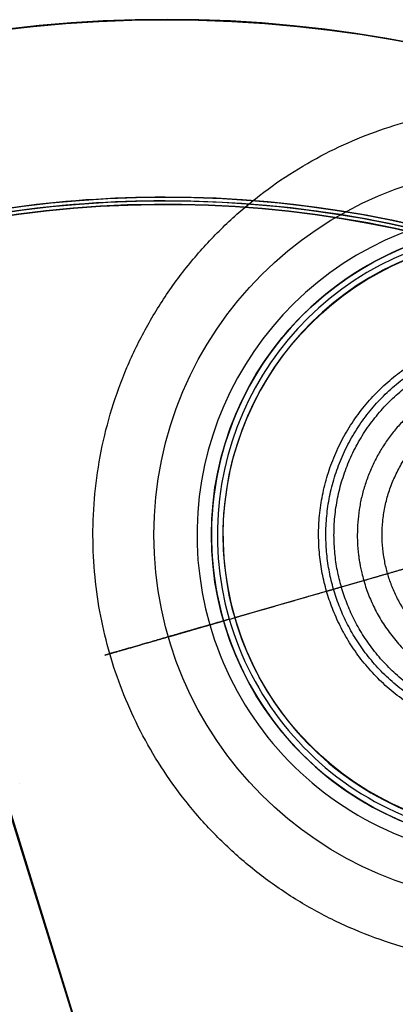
# Model space of a CAD drawing. Header units: millimetres. Extents: x -1033 to -333, y -38 to 662.
# Tile 253 of 256: x -722 to -620, y 395 to 662. Entities that reach past the tile are written whole.
import ezdxf

# ---------------------------------------------------------------- set-up
doc = ezdxf.new("R2010")
doc.units = ezdxf.units.MM
doc.header["$MEASUREMENT"] = 0
doc.layers.add('Výchozí', color=7, linetype='Continuous', true_color=0x000000)

msp = doc.modelspace()

# ---------------------------------------------------------------- linework, layer by layer
at = {"layer": 'Výchozí', "color": 9, "true_color": 0xbfbfbf}
for p, q in [((-682.63, 661.72, -122), (-682.63, 661.72, -123)), ((-684.11, 316.49, -123), (-786.21, 646.04, -123)), ((-682.65, 613.69, -122), (-682.65, 613.69, -73)), ((-682.65, 612.69, -122), (-682.65, 612.69, -73)), ((-682.65, 611.69, -122), (-682.65, 611.69, -119)), ((-682.65, 611.58, -73), (-682.65, 611.58, -76)), ((-770.4, 595.4, -119), (-684.03, 316.51, -119)), ((-663.83, 499.9, -1137.91), (-508.47, 544.73, -1137.91)), ((-670.13, 522.31, -827.55), (-670.13, 522.31, -821.83)), ((-634.97, 508.23, -631), (-628.92, 509.97, -631)), ((-722.03, 454.99, -97.5), (-722.03, 454.99, -76)), ((-722.03, 454.99, -73), (-722.03, 454.99, -48.5)), ((-725.65, 450.19, -73), (-639.85, 173.13, -73)), ((-725.65, 450.19, -76), (-639.85, 173.13, -76))]:
    msp.add_line(p, q, dxfattribs=at)
for centre, radius in [((-682.63, 311.72, -122.5), 350), ((-586.15, 522.31, -1109.56), 99.56), ((-586.15, 522.31, -1066.49), 99.56), ((-586.15, 522.31, -1023.42), 99.56), ((-586.15, 522.31, -980.35), 99.56), ((-586.15, 522.31, -937.29), 99.56), ((-586.15, 522.31, -894.22), 99.56), ((-586.15, 522.31, -851.15), 99.56), ((-682.65, 311.69, -97.5), 302), ((-682.65, 311.69, -97.5), 301), ((-586.15, 522.31, -824.69), 83.99), ((-586.15, 522.31, -1137.12), 80.78)]:
    msp.add_circle(centre, radius, dxfattribs=at)
for centre, radius, start, end in [((-682.63, 311.72, -123), 350, 287.2155, 107.2155), ((-682.63, 311.72, -122), 350, 287.2155, 107.2155), ((-682.63, 311.72, -122), 350, 107.2155, 270), ((-682.63, 311.72, -123), 350, 107.2155, 270), ((-682.65, 311.69, -122), 302, 90, 106.3172), ((-682.65, 311.69, -73), 302, 90, 106.3172), ((-682.65, 311.69, -73), 302, 288.2208, 90), ((-682.65, 311.69, -122), 302, 286.3172, 90), ((-682.65, 311.69, -122), 301, 90, 108.8853), ((-682.65, 311.69, -73), 301, 90, 106.3172), ((-682.65, 311.69, -119), 300, 288.1559, 106.2586), ((-682.65, 311.69, -122), 300, 288.1559, 106.2586), ((-682.65, 311.69, -120.5), 300, 288.1559, 106.2586), ((-682.65, 311.69, -76), 299.89, 288.1688, 106.2457), ((-682.65, 311.69, -73), 299.89, 288.1688, 106.2457), ((-682.65, 311.69, -74.5), 299.89, 288.1688, 106.2457), ((-682.65, 311.69, -73), 301, 288.2208, 90), ((-682.65, 311.69, -122), 301, 288.8853, 90), ((-586.15, 522.31, -1088.02), 87.87, 286.0957, 196.0957), ((-586.15, 522.31, -1044.95), 87.87, 286.0957, 196.0957), ((-586.15, 522.31, -1001.89), 87.87, 286.0957, 196.0957), ((-586.15, 522.31, -958.82), 87.87, 286.0957, 196.0957), ((-586.15, 522.31, -915.75), 87.87, 286.0957, 196.0957), ((-586.15, 522.31, -872.69), 87.87, 286.0957, 196.0957), ((-586.15, 522.31, -827.55), 83.99, 90, 196.0957), ((-586.15, 522.31, -821.83), 83.99, 90, 286.0957), ((-586.15, 522.31, -1133.78), 82.38, 286.0957, 196.0957), ((-682.65, 311.69, -122), 302, 106.3172, 286.3172), ((-586.15, 522.31, -1137.91), 80.85, 106.0957, 196.0957), ((-682.65, 311.69, -73), 302, 108.8853, 286.9817), ((-682.65, 311.69, -73), 301, 108.8853, 286.9817), ((-682.65, 311.69, -122), 301, 108.8853, 288.8853), ((-682.65, 311.69, -76), 300, 108.1559, 286.2586), ((-682.65, 311.69, -73), 300, 108.1559, 286.2586), ((-682.65, 311.69, -74.5), 300, 108.1559, 286.2586), ((-682.65, 311.69, -119), 299.89, 108.1688, 286.2457), ((-682.65, 311.69, -122), 299.89, 108.1688, 286.2457), ((-682.65, 311.69, -120.5), 299.89, 108.1688, 286.2457), ((-586.15, 522.31, -827.55), 83.99, 196.0957, 286.0957), ((-586.15, 522.31, -1133.78), 82.38, 196.0957, 286.0957), ((-586.15, 522.31, -1137.91), 80.85, 196.0957, 286.0957), ((-586.15, 522.31, -1088.02), 87.87, 196.0957, 286.0957), ((-586.15, 522.31, -1044.95), 87.87, 196.0957, 286.0957), ((-586.15, 522.31, -1001.89), 87.87, 196.0957, 286.0957), ((-586.15, 522.31, -958.82), 87.87, 196.0957, 286.0957), ((-586.15, 522.31, -915.75), 87.87, 196.0957, 286.0957), ((-586.15, 522.31, -872.69), 87.87, 196.0957, 286.0957)]:
    msp.add_arc(centre, radius, start, end, dxfattribs=at)
at = {"layer": 'Výchozí', "color": 9, "true_color": 0xbfbfbf, "extrusion": (-0.277242, 0.9608, -4.65344e-16)}
msp.add_arc((492.25, -1109.56, 664.34), 25.67, 289.3254, 0, dxfattribs=at)
at = {"layer": 'Výchozí', "color": 9, "true_color": 0xbfbfbf, "extrusion": (-0.277242, 0.9608, 3.37713e-16)}
msp.add_arc((492.25, -851.15, 664.34), 25.67, 0, 66.831, dxfattribs=at)
at = {"layer": 'Výchozí', "color": 9, "true_color": 0xbfbfbf, "extrusion": (-0.277242, 0.9608, -6.6148e-15)}
msp.add_arc((503.4, -1137.12, 664.34), 4.26, 128.5823, 190.7624, dxfattribs=at)
at = {"layer": 'Výchozí', "color": 9, "true_color": 0xbfbfbf, "extrusion": (-0.277242, 0.9608, 2.2216e-16)}
msp.add_arc((492.25, -1109.56, 664.34), 25.67, 0, 57.0052, dxfattribs=at)
at = {"layer": 'Výchozí', "color": 9, "true_color": 0xbfbfbf, "extrusion": (-0.277242, 0.9608, 2.4972e-15)}
msp.add_arc((492.25, -1066.49, 664.34), 25.67, 0, 57.0052, dxfattribs=at)
at = {"layer": 'Výchozí', "color": 9, "true_color": 0xbfbfbf, "extrusion": (-0.277242, 0.9608, -1.51916e-15)}
msp.add_arc((492.25, -1066.49, 664.34), 25.67, 302.9948, 0, dxfattribs=at)
at = {"layer": 'Výchozí', "color": 9, "true_color": 0xbfbfbf, "extrusion": (-0.277242, 0.9608, -1.66118e-15)}
msp.add_arc((492.25, -1023.42, 664.34), 25.67, 0, 57.0052, dxfattribs=at)
at = {"layer": 'Výchozí', "color": 9, "true_color": 0xbfbfbf, "extrusion": (-0.277242, 0.9608, 3.7979e-17)}
msp.add_arc((492.25, -1023.42, 664.34), 25.67, 302.9948, 0, dxfattribs=at)
at = {"layer": 'Výchozí', "color": 9, "true_color": 0xbfbfbf, "extrusion": (-0.277242, 0.9608, -5.09411e-16)}
msp.add_arc((492.25, -980.35, 664.34), 25.67, 0, 57.0052, dxfattribs=at)
at = {"layer": 'Výchozí', "color": 9, "true_color": 0xbfbfbf, "extrusion": (-0.277242, 0.9608, 1.51916e-15)}
msp.add_arc((492.25, -980.35, 664.34), 25.67, 302.9948, 0, dxfattribs=at)
at = {"layer": 'Výchozí', "color": 9, "true_color": 0xbfbfbf, "extrusion": (-0.277242, 0.9608, -2.06131e-16)}
msp.add_arc((492.25, -937.29, 664.34), 25.67, 0, 57.0052, dxfattribs=at)
at = {"layer": 'Výchozí', "color": 9, "true_color": 0xbfbfbf, "extrusion": (-0.277242, 0.9608, -4.17769e-16)}
msp.add_arc((492.25, -937.29, 664.34), 25.67, 302.9948, 0, dxfattribs=at)
at = {"layer": 'Výchozí', "color": 9, "true_color": 0xbfbfbf, "extrusion": (-0.277242, 0.9608, 2.70567e-16)}
msp.add_arc((492.25, -894.22, 664.34), 25.67, 0, 57.0052, dxfattribs=at)
at = {"layer": 'Výchozí', "color": 9, "true_color": 0xbfbfbf, "extrusion": (-0.277242, 0.9608, -3.7979e-16)}
msp.add_arc((492.25, -894.22, 664.34), 25.67, 302.9948, 360, dxfattribs=at)
at = {"layer": 'Výchozí', "color": 9, "true_color": 0xbfbfbf, "extrusion": (-0.277242, 0.9608, -9.11496e-16)}
msp.add_arc((492.25, -851.15, 664.34), 25.67, 302.9948, 360, dxfattribs=at)
at = {"layer": 'Výchozí', "color": 9, "true_color": 0xbfbfbf}
for points, weights, knots in [([(-474.65, 554.49, -721.59), (-506.82, 665.99, -721.59), (-618.32, 633.81, -721.59), (-729.82, 601.64, -721.59), (-697.65, 490.14, -721.59), (-665.47, 378.64, -721.59), (-553.97, 410.81, -721.59), (-442.47, 442.99, -721.59), (-474.65, 554.49, -721.59)], [1, 0.707106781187, 1, 0.707106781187, 1, 0.707106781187, 1, 0.707106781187, 1], [0, 0, 0, 250.238654, 250.238654, 500.477308, 500.477308, 750.715962, 750.715962, 1000.954616, 1000.954616, 1000.954616]), ([(-533.32, 537.56, -635.88), (-548.56, 590.38, -635.88), (-601.39, 575.14, -635.88), (-654.22, 559.9, -635.88), (-638.97, 507.07, -635.88), (-623.73, 454.24, -635.88), (-570.9, 469.49, -635.88), (-518.08, 484.73, -635.88), (-533.32, 537.56, -635.88)], [1, 0.707106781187, 1, 0.707106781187, 1, 0.707106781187, 1, 0.707106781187, 1], [0, 0, 0, 250.238654, 250.238654, 500.477308, 500.477308, 750.715962, 750.715962, 1000.954616, 1000.954616, 1000.954616]), ([(-535.21, 537.01, -633.34), (-549.91, 587.94, -633.34), (-600.84, 573.25, -633.34), (-651.78, 558.55, -633.34), (-637.08, 507.62, -633.34), (-622.38, 456.68, -633.34), (-571.45, 471.38, -633.34), (-520.52, 486.08, -633.34), (-535.21, 537.01, -633.34)], [0.997788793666, 0.705543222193, 0.997788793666, 0.705543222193, 0.997788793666, 0.705543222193, 0.997788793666, 0.705543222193, 0.997788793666], [-3.141593, -3.141593, -3.141593, -1.570796, -1.570796, 0, 0, 1.570796, 1.570796, 3.141593, 3.141593, 3.141593]), ([(-634.97, 508.23, -631), (-649.05, 557.05, -631), (-600.23, 571.13, -631), (-551.41, 585.22, -631), (-537.33, 536.4, -631)], [1, 0.707106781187, 1, 0.707106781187, 1], [0, 0, 0, 1.570796, 1.570796, 3.141593, 3.141593, 3.141593]), ([(-543.38, 534.66, -631), (-555.72, 577.43, -631), (-598.49, 565.08, -631), (-630.66, 555.8, -631), (-630.66, 522.31, -631)], [1, 0.707106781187, 1, 0.762432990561, 0.910249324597], [-3.141593, -3.141593, -3.141593, -1.570796, -1.570796, -0.296716, -0.296716, -0.296716]), ([(-549.85, 532.79, -623.13), (-560.32, 569.09, -623.13), (-596.62, 558.61, -623.13), (-632.92, 548.14, -623.13), (-622.45, 511.84, -623.13), (-611.97, 475.54, -623.13), (-575.67, 486.01, -623.13), (-539.37, 496.49, -623.13), (-549.85, 532.79, -623.13)], [0.988393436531, 0.698899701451, 0.988393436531, 0.698899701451, 0.988393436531, 0.698899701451, 0.988393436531, 0.698899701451, 0.988393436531], [-3.141593, -3.141593, -3.141593, -1.570796, -1.570796, 0, 0, 1.570796, 1.570796, 3.141593, 3.141593, 3.141593]), ([(-537.33, 536.4, -631), (-523.24, 487.58, -631), (-572.06, 473.49, -631), (-620.88, 459.41, -631), (-634.97, 508.23, -631)], [1, 0.707106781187, 1, 0.707106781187, 1], [-3.141593, -3.141593, -3.141593, -1.570796, -1.570796, 0, 0, 0]), ([(-630.66, 522.31, -631), (-630.66, 516.02, -631), (-628.92, 509.97, -631), (-616.58, 467.2, -631), (-573.81, 479.54, -631), (-531.03, 491.88, -631), (-543.38, 534.66, -631)], [0.910249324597, 0.944673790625, 1, 0.707106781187, 1, 0.707106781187, 1], [-0.296716, -0.296716, -0.296716, 0, 0, 1.570796, 1.570796, 3.141593, 3.141593, 3.141593]), ([(-666.84, 499.03, -821.83), (-706.36, 487.63, -779.74), (-697.65, 490.14, -721.59), (-688.93, 492.65, -663.44), (-638.97, 507.07, -635.88)], [1, 0.89413181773, 1, 0.89413181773, 1], [0, 0, 0, 134.715226, 134.715226, 269.430452, 269.430452, 269.430452])]:
    msp.add_rational_spline(points, weights, degree=2, knots=knots, dxfattribs=at)
for points, weights in [([(-628.92, 509.97, -631), (-623.2, 511.62, -622.3), (-614.51, 514.13, -616.9)], [1, 0.976786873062, 1]), ([(-638.97, 507.07, -635.88), (-637.19, 507.58, -633.24), (-634.97, 508.23, -631)], [1, 0.995577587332, 1])]:
    msp.add_rational_spline(points, weights, degree=2, dxfattribs=at)

doc.saveas('drawing.dxf')
